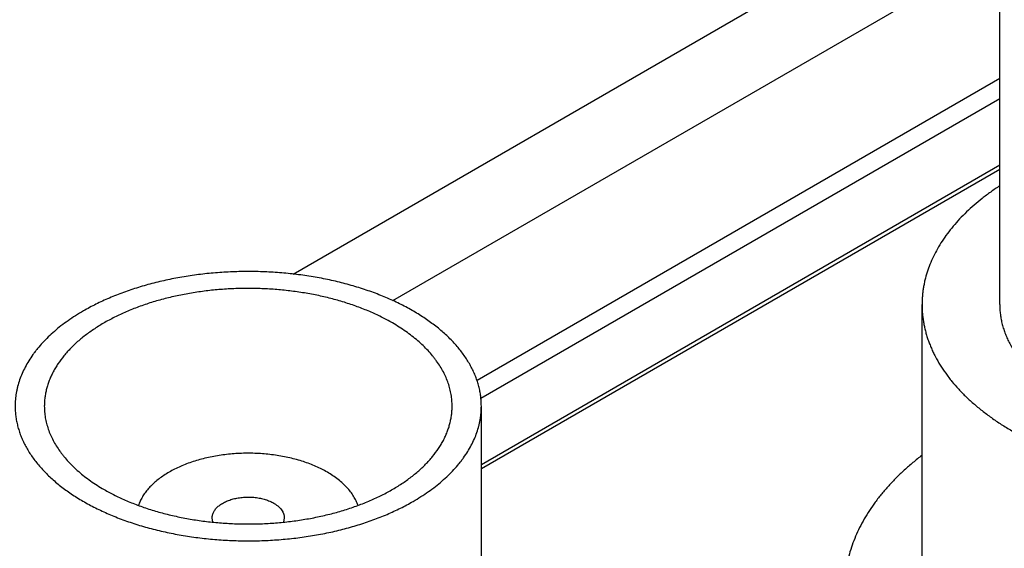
# Model space of a CAD drawing. Header units: inches. Extents: x 0 to 34, y 0 to 22.
# Tile 44 of 80: x 28.024 to 28.42, y 19.732 to 19.945. Entities that reach past the tile are written whole.
import ezdxf

# ---------------------------------------------------------------- set-up
doc = ezdxf.new("R2010")
doc.units = ezdxf.units.IN
doc.header["$LTSCALE"] = 1.87
doc.header["$MEASUREMENT"] = 0
doc.layers.get('0').update_dxf_attribs({"linetype": 'CONTINUOUS'})

msp = doc.modelspace()

# ---------------------------------------------------------------- linework, layer by layer
at = {"color": 7, "linetype": 'CONTINUOUS'}
for p, q in [((28.4183085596, 19.8300269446), (28.4183085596, 20.0178151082)), ((28.1341613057, 19.842292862), (28.4183085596, 20.0063559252)), ((28.1742636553, 19.8316225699), (28.4183085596, 19.9725310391)), ((28.4183085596, 19.9208424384), (28.2081145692, 19.7994790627)), ((28.4183085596, 19.9126773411), (28.2096772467, 19.7922162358)), ((28.2098287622, 19.7657684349), (28.4183085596, 19.8861420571)), ((28.2098287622, 19.7640775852), (28.4183085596, 19.8844512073)), ((28.3870585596, 19.7063316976), (28.3870585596, 19.8300269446)), ((28.2098287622, 19.6013931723), (28.2098287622, 19.789181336)), ((28.1018896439, 19.7425511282), (28.1015787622, 19.7442754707)), ((28.1305787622, 19.7442754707), (28.1302679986, 19.7425514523))]:
    msp.add_line(p, q, dxfattribs=at)
for points, knots in [([(28.4183059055, 19.8777634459), (28.4170761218, 19.8769582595), (28.4146789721, 19.8753172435), (28.4112375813, 19.8727331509), (28.4080013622, 19.8700617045), (28.4049769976, 19.8673083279), (28.4021706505, 19.864478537), (28.3995880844, 19.8615780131), (28.3972346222, 19.8586125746), (28.3951151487, 19.8555881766), (28.3932341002, 19.8525109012), (28.3915954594, 19.8493869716), (28.390202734, 19.8462226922), (28.3890589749, 19.8430246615), (28.3883130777, 19.840328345), (28.387844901, 19.8381643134), (28.3875581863, 19.8365418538), (28.3873350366, 19.8349160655), (28.3871755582, 19.8332877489), (28.387079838, 19.8316577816), (28.3870585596, 19.8305703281), (28.3870585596, 19.8300269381)], [0, 0, 0, 0, 0.0741501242, 0.1464914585, 0.2170224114, 0.285756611, 0.3527240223, 0.4179720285, 0.4815664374, 0.5435923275, 0.6041546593, 0.66337853, 0.721408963, 0.7784101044, 0.834563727, 0.8623888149, 0.8900770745, 0.9176550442, 0.9451498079, 0.9725888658, 1, 1, 1, 1]), ([(28.2098287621, 19.789181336), (28.2098287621, 19.7898457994), (28.2097862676, 19.79117691), (28.2095952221, 19.7931695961), (28.2092771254, 19.7951568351), (28.2088324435, 19.7971357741), (28.2082618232, 19.7991037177), (28.2075660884, 19.801057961), (28.2067462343, 19.8029958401), (28.2058034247, 19.8049147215), (28.2047389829, 19.8068120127), (28.2035544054, 19.808685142), (28.2022512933, 19.8105316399), (28.2003384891, 19.8129800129), (28.1982107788, 19.8153388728), (28.1958921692, 19.8176017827), (28.1940264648, 19.8192786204), (28.1920553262, 19.8209145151), (28.1899813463, 19.8225073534), (28.1878073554, 19.824054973), (28.1855362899, 19.8255553), (28.183171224, 19.8270063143), (28.1807153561, 19.8284060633), (28.1781720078, 19.829752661), (28.1755446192, 19.8310442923), (28.1728367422, 19.8322792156), (28.1700520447, 19.8334557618), (28.1671942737, 19.834572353), (28.1632665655, 19.8359882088), (28.15819756, 19.8375956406), (28.1519264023, 19.8392507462), (28.145461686, 19.8406354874), (28.1388383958, 19.8417423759), (28.1320922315, 19.8425654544), (28.1252596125, 19.8431002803), (28.1183774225, 19.8433439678), (28.1114828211, 19.8432952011), (28.1046130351, 19.8429542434), (28.0978051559, 19.8423229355), (28.0910959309, 19.8414046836), (28.0845215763, 19.8402044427), (28.078117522, 19.8387286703), (28.0719184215, 19.836985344), (28.0669176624, 19.8353061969), (28.0630501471, 19.8338347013), (28.0602406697, 19.8326779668), (28.0575067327, 19.8314623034), (28.0539976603, 19.8297796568), (28.0514438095, 19.8284134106), (28.0497875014, 19.8274570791)], [0, 0, 0, 0, 0.0106525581, 0.0213338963, 0.0320724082, 0.0428957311, 0.053830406, 0.0649015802, 0.0761327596, 0.0875456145, 0.0991598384, 0.1109930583, 0.1230607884, 0.1353764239, 0.160788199, 0.1739072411, 0.187307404, 0.2009922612, 0.2149636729, 0.2292218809, 0.2437656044, 0.2585921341, 0.2736974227, 0.2890761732, 0.3047219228, 0.3206271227, 0.3367832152, 0.3531807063, 0.3698092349, 0.4037113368, 0.4383945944, 0.4737512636, 0.5096654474, 0.5460147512, 0.5826718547, 0.6195060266, 0.6563845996, 0.693174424, 0.7297433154, 0.7659615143, 0.8017031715, 0.8368478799, 0.8712822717, 0.9049017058, 0.9213774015, 0.9376150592, 0.9536048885, 0.9693380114, 1, 1, 1, 1]), ([(28.1740615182, 19.8226598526), (28.1726128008, 19.8234963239), (28.1703790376, 19.8246913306), (28.1673097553, 19.8261630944), (28.1640972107, 19.8275915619), (28.1599181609, 19.8292432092), (28.1547044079, 19.8309938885), (28.1492821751, 19.8325187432), (28.1436807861, 19.8338095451), (28.1379304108, 19.8348593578), (28.1320620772, 19.8356625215), (28.1261074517, 19.8362147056), (28.1200986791, 19.83651293), (28.114068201, 19.8365555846), (28.108048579, 19.8363424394), (28.1020723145, 19.8358746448), (28.0961716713, 19.835154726), (28.0903784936, 19.8341865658), (28.0847240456, 19.8329753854), (28.0792387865, 19.8315276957), (28.0739523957, 19.8298513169), (28.0697057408, 19.8282597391), (28.0664344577, 19.8268776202), (28.0640659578, 19.8257974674), (28.0617678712, 19.8246677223), (28.0595432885, 19.8234898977), (28.0573952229, 19.8222655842), (28.0553265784, 19.8209964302), (28.0533401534, 19.8196841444), (28.0514386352, 19.8183304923), (28.0496245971, 19.8169372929), (28.047900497, 19.8155064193), (28.0462686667, 19.8140397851), (28.044731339, 19.8125393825), (28.0432905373, 19.811007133), (28.0415195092, 19.8089462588), (28.0399257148, 19.8068083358), (28.0385306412, 19.8046023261), (28.0375995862, 19.8029427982), (28.0367749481, 19.8012644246), (28.0360578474, 19.7995694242), (28.0354493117, 19.7978601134), (28.0349502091, 19.7961388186), (28.0345612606, 19.7944079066), (28.034283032, 19.7926697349), (28.0341159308, 19.7909267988), (28.0340787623, 19.7897625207), (28.0340787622, 19.7891813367)], [0, 0, 0, 0, 0.0306621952, 0.0463954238, 0.0623853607, 0.0950959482, 0.1287156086, 0.1631502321, 0.1982951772, 0.234037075, 0.2702555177, 0.3068246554, 0.3436147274, 0.3804935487, 0.4173279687, 0.4539853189, 0.4903348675, 0.5262492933, 0.5616062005, 0.5962896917, 0.630192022, 0.6632153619, 0.6793715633, 0.6952768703, 0.7109227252, 0.7263015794, 0.7414069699, 0.7562335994, 0.7707774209, 0.7850357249, 0.7990072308, 0.8126921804, 0.8260924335, 0.839211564, 0.8520549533, 0.8646298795, 0.8890061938, 0.9008394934, 0.9124537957, 0.9238667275, 0.9350979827, 0.9461692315, 0.95710398, 0.9679273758, 0.97866596, 0.9893473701, 1, 1, 1, 1]), ([(28.0497875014, 19.8274570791), (28.048716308, 19.8268385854), (28.0466263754, 19.8255727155), (28.0436189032, 19.823562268), (28.0407855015, 19.8214688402), (28.0381330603, 19.8192974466), (28.0356679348, 19.8170531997), (28.0333961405, 19.8147414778), (28.0316565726, 19.8127494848), (28.0303693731, 19.8111275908), (28.029167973, 19.809510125), (28.0277932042, 19.8074562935), (28.0263451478, 19.8049305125), (28.0251133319, 19.8023658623), (28.0241009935, 19.7997686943), (28.0234400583, 19.7975743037), (28.0230252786, 19.7958119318), (28.0227713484, 19.7944906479), (28.0225736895, 19.7931661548), (28.0224324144, 19.7918392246), (28.0223476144, 19.7905107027), (28.0223287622, 19.7896242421), (28.0223287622, 19.789181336)], [0, 0, 0, 0, 0.0752301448, 0.1485533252, 0.2199472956, 0.2894073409, 0.3569477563, 0.4226033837, 0.4864310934, 0.517687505, 0.5485190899, 0.608956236, 0.6678804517, 0.7254470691, 0.7818361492, 0.8372508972, 0.8646678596, 0.8919266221, 0.9190576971, 0.946092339, 0.9730623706, 1, 1, 1, 1]), ([(28.3870585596, 19.8300269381), (28.3870585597, 19.8294363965), (28.3870836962, 19.8282544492), (28.3871967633, 19.8264830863), (28.3873851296, 19.8247138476), (28.3876486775, 19.8229478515), (28.3879872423, 19.8211861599), (28.388400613, 19.8194298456), (28.3888885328, 19.8176799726), (28.3894506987, 19.8159376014), (28.3900867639, 19.8142037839), (28.3907963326, 19.8124795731), (28.3915789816, 19.8107659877), (28.3927259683, 19.8084834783), (28.3943445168, 19.8056602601), (28.3961775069, 19.8029218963), (28.3977793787, 19.8007652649), (28.3994956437, 19.7986027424), (28.4018150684, 19.7959467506), (28.4048441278, 19.7928644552), (28.4081309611, 19.7898721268), (28.4116675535, 19.7869769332), (28.4154454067, 19.7841857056), (28.4194554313, 19.7815050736), (28.4236879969, 19.7789414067), (28.4281329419, 19.7765008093), (28.4327795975, 19.7741891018), (28.4376168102, 19.7720118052), (28.4426329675, 19.7699741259), (28.4478160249, 19.768080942), (28.4531535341, 19.7663367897), (28.4586326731, 19.7647458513), (28.4642402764, 19.7633119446), (28.4699628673, 19.7620385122), (28.4757866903, 19.7609286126), (28.481697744, 19.759984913), (28.4876818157, 19.7592096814), (28.4937245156, 19.7586047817), (28.4998113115, 19.7581716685), (28.5059275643, 19.7579113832), (28.5120585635, 19.7578245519), (28.5181895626, 19.7579113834), (28.5243058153, 19.7581716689), (28.5303926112, 19.7586047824), (28.536435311, 19.7592096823), (28.5424193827, 19.7599849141), (28.5483304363, 19.7609286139), (28.5541542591, 19.7620385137), (28.5598768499, 19.7633119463), (28.5654844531, 19.7647458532), (28.5709635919, 19.7663367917), (28.576301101, 19.7680809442), (28.5814841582, 19.7699741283), (28.5865003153, 19.7720118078), (28.5913375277, 19.7741891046), (28.5959841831, 19.7765008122), (28.6004291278, 19.7789414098), (28.6046616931, 19.7815050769), (28.6086717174, 19.784185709), (28.6124495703, 19.7869769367), (28.6159861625, 19.7898721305), (28.6192729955, 19.792864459), (28.6223020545, 19.7959467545), (28.6246214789, 19.7986027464), (28.6263377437, 19.8007652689), (28.6279396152, 19.8029219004), (28.6297726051, 19.8056602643), (28.6313911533, 19.8084834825), (28.6325381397, 19.810765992), (28.6333207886, 19.8124795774), (28.634030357, 19.8142037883), (28.6346664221, 19.8159376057), (28.6352285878, 19.817679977), (28.6357165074, 19.81942985), (28.6361298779, 19.8211861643), (28.6364684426, 19.8229478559), (28.6367319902, 19.8247138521), (28.6369203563, 19.8264830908), (28.6370334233, 19.8282544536), (28.6370585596, 19.8294364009), (28.6370585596, 19.8300269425)], [0, 0, 0, 0, 0.005619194, 0.0112451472, 0.016884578, 0.0225441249, 0.0282303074, 0.0339494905, 0.0397078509, 0.0455113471, 0.0513656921, 0.0572763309, 0.0632484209, 0.0692868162, 0.081578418, 0.0941856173, 0.1006170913, 0.1071371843, 0.1204516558, 0.1341474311, 0.1482363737, 0.1627257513, 0.177618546, 0.1929137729, 0.2086067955, 0.2246896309, 0.2411512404, 0.2579778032, 0.2751529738, 0.292658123, 0.3104725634, 0.3285737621, 0.3469375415, 0.3655382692, 0.3843490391, 0.403341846, 0.4224877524, 0.4417570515, 0.4611194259, 0.4805441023, 0.5000000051, 0.5194559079, 0.5388805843, 0.5582429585, 0.5775122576, 0.5966581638, 0.6156509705, 0.6344617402, 0.6530624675, 0.6714262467, 0.689527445, 0.707341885, 0.7248470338, 0.742022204, 0.7588487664, 0.7753103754, 0.7913932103, 0.8070862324, 0.8223814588, 0.837274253, 0.8517636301, 0.8658525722, 0.879548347, 0.8928628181, 0.8993829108, 0.9058143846, 0.9184215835, 0.9307131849, 0.9367515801, 0.9427236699, 0.9486343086, 0.9544886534, 0.9602921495, 0.9660505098, 0.9717696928, 0.9774558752, 0.983115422, 0.9887548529, 0.994380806, 1, 1, 1, 1]), ([(28.4183085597, 19.830026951), (28.4183085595, 19.8293624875), (28.4183510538, 19.8280313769), (28.4185420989, 19.8260386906), (28.4188601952, 19.8240514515), (28.4193048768, 19.8220725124), (28.4198754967, 19.8201045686), (28.4205712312, 19.8181503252), (28.421391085, 19.816212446), (28.4223338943, 19.8142935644), (28.4233983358, 19.812396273), (28.4245829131, 19.8105231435), (28.4258860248, 19.8086766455), (28.4277988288, 19.8062282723), (28.4299265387, 19.8038694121), (28.4322451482, 19.801606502), (28.4341108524, 19.7999296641), (28.4360819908, 19.7982937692), (28.4381559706, 19.7967009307), (28.4403299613, 19.795153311), (28.4426010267, 19.7936529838), (28.4449660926, 19.7922019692), (28.4474219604, 19.7908022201), (28.4499653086, 19.7894556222), (28.4525926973, 19.7881639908), (28.4553005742, 19.7869290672), (28.4580852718, 19.7857525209), (28.4609430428, 19.7846359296), (28.464870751, 19.7832200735), (28.4699397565, 19.7816126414), (28.4762109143, 19.7799575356), (28.4826756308, 19.7785727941), (28.4892989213, 19.7774659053), (28.4960450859, 19.7766428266), (28.5028777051, 19.7761080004), (28.5097598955, 19.7758643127), (28.5166544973, 19.7759130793), (28.5235242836, 19.7762540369), (28.5303321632, 19.7768853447), (28.5370413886, 19.7778035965), (28.5436157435, 19.7790038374), (28.5500197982, 19.7804796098), (28.5562188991, 19.7822229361), (28.5612196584, 19.7839020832), (28.565087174, 19.7853735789), (28.5678966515, 19.7865303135), (28.5706305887, 19.787745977), (28.5741396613, 19.7894286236), (28.5766935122, 19.7907948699), (28.5783498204, 19.7917512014)], [0, 0, 0, 0, 0.0106525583, 0.0213338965, 0.0320724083, 0.0428957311, 0.0538304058, 0.0649015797, 0.0761327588, 0.0875456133, 0.0991598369, 0.1109930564, 0.123060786, 0.135376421, 0.1607881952, 0.1739072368, 0.1873073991, 0.2009922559, 0.2149636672, 0.2292218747, 0.2437655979, 0.2585921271, 0.2736974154, 0.2890761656, 0.3047219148, 0.3206271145, 0.3367832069, 0.3531806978, 0.3698092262, 0.4037113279, 0.4383945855, 0.4737512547, 0.5096654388, 0.5460147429, 0.5826718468, 0.6195060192, 0.6563845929, 0.6931744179, 0.72974331, 0.7659615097, 0.8017031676, 0.8368478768, 0.8712822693, 0.9049017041, 0.9213774, 0.9376150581, 0.9536048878, 0.9693380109, 1, 1, 1, 1]), ([(28.1980787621, 19.7891813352), (28.1980787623, 19.7899564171), (28.1980125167, 19.7915110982), (28.1977149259, 19.7938347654), (28.1972198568, 19.796146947), (28.1965286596, 19.7984416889), (28.1956431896, 19.8007134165), (28.1945657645, 19.802956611), (28.1932991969, 19.805165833), (28.1920967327, 19.8069622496), (28.1910459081, 19.8083769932), (28.1899200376, 19.8097956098), (28.1883984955, 19.8115379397), (28.1864114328, 19.8135599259), (28.1842552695, 19.8155228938), (28.1819352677, 19.8174221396), (28.1794569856, 19.8192531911), (28.1768264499, 19.8210116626), (28.1749984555, 19.8221188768), (28.1740615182, 19.8226598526)], [0, 0, 0, 0, 0.0538974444, 0.1080531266, 0.1627191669, 0.2181358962, 0.2745269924, 0.3320956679, 0.3910219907, 0.4514612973, 0.4822939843, 0.5135515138, 0.5773815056, 0.6430394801, 0.7105823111, 0.7800448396, 0.8514413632, 0.924767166, 1, 1, 1, 1]), ([(28.0223287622, 19.789181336), (28.0223287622, 19.7885168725), (28.0223712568, 19.7871857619), (28.0225623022, 19.7851930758), (28.0228803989, 19.7832058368), (28.0233250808, 19.7812268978), (28.0238957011, 19.7792589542), (28.024591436, 19.7773047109), (28.02541129, 19.7753668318), (28.0263540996, 19.7734479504), (28.0274185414, 19.7715506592), (28.028603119, 19.7696775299), (28.029906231, 19.767831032), (28.0318190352, 19.7653826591), (28.0339467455, 19.7630237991), (28.0362653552, 19.7607608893), (28.0381310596, 19.7590840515), (28.0401021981, 19.7574481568), (28.042176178, 19.7558553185), (28.0443501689, 19.7543076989), (28.0466212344, 19.7528073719), (28.0489863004, 19.7513563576), (28.0514421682, 19.7499566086), (28.0539855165, 19.7486100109), (28.0566129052, 19.7473183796), (28.0593207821, 19.7460834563), (28.0621054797, 19.7449069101), (28.0649632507, 19.743790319), (28.0688909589, 19.7423744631), (28.0739599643, 19.7407670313), (28.080231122, 19.7391119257), (28.0866958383, 19.7377271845), (28.0933191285, 19.736620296), (28.1000652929, 19.7357972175), (28.1068979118, 19.7352623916), (28.1137801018, 19.7350187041), (28.1206747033, 19.7350674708), (28.1275444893, 19.7354084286), (28.1343523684, 19.7360397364), (28.1410615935, 19.7369579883), (28.147635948, 19.7381582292), (28.1540400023, 19.7396340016), (28.1602391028, 19.7413773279), (28.1652398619, 19.743056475), (28.1691073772, 19.7445279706), (28.1719168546, 19.7456847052), (28.1746507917, 19.7469003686), (28.178159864, 19.7485830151), (28.1807137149, 19.7499492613), (28.1823700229, 19.7509055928)], [0, 0, 0, 0, 0.0106525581, 0.0213338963, 0.0320724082, 0.0428957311, 0.053830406, 0.0649015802, 0.0761327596, 0.0875456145, 0.0991598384, 0.1109930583, 0.1230607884, 0.1353764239, 0.160788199, 0.1739072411, 0.187307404, 0.2009922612, 0.2149636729, 0.2292218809, 0.2437656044, 0.2585921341, 0.2736974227, 0.2890761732, 0.3047219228, 0.3206271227, 0.3367832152, 0.3531807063, 0.3698092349, 0.4037113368, 0.4383945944, 0.4737512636, 0.5096654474, 0.5460147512, 0.5826718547, 0.6195060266, 0.6563845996, 0.693174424, 0.7297433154, 0.7659615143, 0.8017031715, 0.8368478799, 0.8712822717, 0.9049017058, 0.9213774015, 0.9376150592, 0.9536048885, 0.9693380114, 1, 1, 1, 1]), ([(28.0340787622, 19.7891813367), (28.0340787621, 19.7884062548), (28.0341450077, 19.7868515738), (28.0344425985, 19.7845279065), (28.0349376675, 19.7822157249), (28.0356288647, 19.779920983), (28.0365143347, 19.7776492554), (28.0375917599, 19.7754060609), (28.0388583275, 19.773196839), (28.0400607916, 19.7714004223), (28.0411116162, 19.7699856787), (28.0422374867, 19.7685670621), (28.0437590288, 19.7668247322), (28.0457460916, 19.764802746), (28.0479022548, 19.7628397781), (28.0502222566, 19.7609405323), (28.0527005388, 19.7591094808), (28.0553310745, 19.7573510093), (28.0571590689, 19.7562437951), (28.0580960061, 19.7557028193)], [0, 0, 0, 0, 0.0538974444, 0.1080531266, 0.1627191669, 0.2181358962, 0.2745269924, 0.3320956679, 0.3910219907, 0.4514612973, 0.4822939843, 0.5135515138, 0.5773815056, 0.6430394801, 0.7105823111, 0.7800448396, 0.8514413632, 0.924767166, 1, 1, 1, 1]), ([(28.0580960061, 19.7557028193), (28.0595447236, 19.754866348), (28.0617784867, 19.7536713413), (28.064847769, 19.7521995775), (28.0680603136, 19.75077111), (28.0722393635, 19.7491194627), (28.0774531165, 19.7473687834), (28.0828753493, 19.7458439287), (28.0884767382, 19.7445531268), (28.0942271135, 19.7435033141), (28.1000954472, 19.7427001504), (28.1060500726, 19.7421479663), (28.1120588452, 19.7418497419), (28.1180893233, 19.7418070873), (28.1241089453, 19.7420202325), (28.1300852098, 19.7424880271), (28.1359858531, 19.7432079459), (28.1417790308, 19.7441761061), (28.1474334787, 19.7453872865), (28.1529187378, 19.7468349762), (28.1582051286, 19.748511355), (28.1624517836, 19.7501029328), (28.1657230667, 19.7514850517), (28.1680915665, 19.7525652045), (28.1703896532, 19.7536949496), (28.1726142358, 19.7548727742), (28.1747623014, 19.7560970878), (28.1768309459, 19.7573662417), (28.1788173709, 19.7586785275), (28.1807188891, 19.7600321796), (28.1825329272, 19.761425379), (28.1842570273, 19.7628562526), (28.1858888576, 19.7643228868), (28.1874261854, 19.7658232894), (28.188866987, 19.7673555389), (28.1906380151, 19.7694164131), (28.1922318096, 19.7715543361), (28.1936268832, 19.7737603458), (28.1945579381, 19.7754198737), (28.1953825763, 19.7770982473), (28.1960996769, 19.7787932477), (28.1967082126, 19.7805025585), (28.1972073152, 19.7822238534), (28.1975962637, 19.7839547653), (28.1978744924, 19.785692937), (28.1980415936, 19.7874358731), (28.1980787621, 19.7886001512), (28.1980787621, 19.7891813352)], [0, 0, 0, 0, 0.0306621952, 0.0463954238, 0.0623853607, 0.0950959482, 0.1287156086, 0.1631502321, 0.1982951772, 0.234037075, 0.2702555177, 0.3068246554, 0.3436147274, 0.3804935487, 0.4173279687, 0.4539853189, 0.4903348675, 0.5262492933, 0.5616062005, 0.5962896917, 0.630192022, 0.6632153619, 0.6793715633, 0.6952768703, 0.7109227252, 0.7263015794, 0.7414069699, 0.7562335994, 0.7707774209, 0.7850357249, 0.7990072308, 0.8126921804, 0.8260924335, 0.839211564, 0.8520549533, 0.8646298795, 0.8890061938, 0.9008394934, 0.9124537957, 0.9238667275, 0.9350979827, 0.9461692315, 0.95710398, 0.9679273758, 0.97866596, 0.9893473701, 1, 1, 1, 1]), ([(28.1823700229, 19.7509055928), (28.1834412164, 19.7515240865), (28.185531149, 19.7527899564), (28.1885386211, 19.7548004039), (28.1913720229, 19.7568938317), (28.194024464, 19.7590652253), (28.1964895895, 19.7613094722), (28.1987613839, 19.7636211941), (28.2005009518, 19.7656131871), (28.2017881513, 19.7672350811), (28.2029895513, 19.7688525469), (28.2043643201, 19.7709063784), (28.2058123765, 19.7734321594), (28.2070441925, 19.7759968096), (28.2080565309, 19.7785939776), (28.208717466, 19.7807883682), (28.2091322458, 19.7825507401), (28.209386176, 19.783872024), (28.2095838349, 19.7851965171), (28.20972511, 19.7865234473), (28.2098099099, 19.7878519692), (28.2098287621, 19.7887384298), (28.2098287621, 19.789181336)], [0, 0, 0, 0, 0.0752301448, 0.1485533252, 0.2199472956, 0.2894073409, 0.3569477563, 0.4226033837, 0.4864310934, 0.517687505, 0.5485190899, 0.608956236, 0.6678804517, 0.7254470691, 0.7818361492, 0.8372508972, 0.8646678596, 0.8919266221, 0.9190576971, 0.946092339, 0.9730623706, 1, 1, 1, 1]), ([(28.1478985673, 19.7626478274), (28.1471700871, 19.7630684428), (28.145664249, 19.7638792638), (28.1433077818, 19.7649863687), (28.1408275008, 19.765999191), (28.1382347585, 19.7669131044), (28.1355412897, 19.7677239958), (28.1327593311, 19.7684281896), (28.1299015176, 19.7690224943), (28.1269808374, 19.769504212), (28.1240105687, 19.7698711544), (28.121004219, 19.7701216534), (28.1179754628, 19.77025457), (28.114938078, 19.7702692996), (28.1119058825, 19.770165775), (28.1088926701, 19.7699444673), (28.105912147, 19.7696063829), (28.1029778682, 19.7691530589), (28.1001031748, 19.7685865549), (28.0973011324, 19.767909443), (28.0945844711, 19.7671247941), (28.0919655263, 19.7662361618), (28.089456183, 19.7652475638), (28.0870678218, 19.7641634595), (28.0848112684, 19.7629887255), (28.0826967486, 19.7617286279), (28.0807338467, 19.7603887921), (28.0789314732, 19.7589751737), (28.0772978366, 19.7574940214), (28.0758404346, 19.7559518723), (28.0745660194, 19.7543554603), (28.0734806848, 19.7527119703), (28.0727324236, 19.7512981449), (28.0722365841, 19.7501533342), (28.0720225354, 19.7495770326), (28.0719241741, 19.7492881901)], [0, 0, 0, 0, 0.0297897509, 0.0605281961, 0.0921620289, 0.1246266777, 0.1578478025, 0.1917426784, 0.2262214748, 0.2611884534, 0.2965431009, 0.332181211, 0.3679959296, 0.4038787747, 0.4397206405, 0.4754127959, 0.510847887, 0.5459209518, 0.5805304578, 0.6145793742, 0.6479762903, 0.6806365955, 0.7124837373, 0.7434505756, 0.7734808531, 0.8025308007, 0.8305708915, 0.8575877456, 0.8835861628, 0.9085912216, 0.9326503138, 0.9558348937, 0.9782416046, 0.989194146, 1, 1, 1, 1]), ([(28.3870563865, 19.7694412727), (28.3858138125, 19.7684846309), (28.3833942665, 19.7665435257), (28.3799313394, 19.7635156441), (28.3766816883, 19.7604094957), (28.3736507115, 19.7572301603), (28.3712977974, 19.7545084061), (28.3695318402, 19.7522994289), (28.3678620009, 19.7500952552), (28.3659169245, 19.7473037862), (28.3638062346, 19.7438832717), (28.3619352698, 19.7404158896), (28.3603072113, 19.7369072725), (28.3589248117, 19.733363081), (28.3577904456, 19.7297890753), (28.356906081, 19.7261911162), (28.3562732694, 19.7225750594), (28.3558931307, 19.7189471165), (28.3558085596, 19.7165227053), (28.3558085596, 19.7153128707)], [0, 0, 0, 0, 0.0726453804, 0.1436494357, 0.213030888, 0.2808206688, 0.3470625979, 0.3796231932, 0.4118194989, 0.4751517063, 0.5371504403, 0.5979159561, 0.6575629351, 0.716220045, 0.7740291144, 0.8311438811, 0.8877283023, 0.9439544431, 1, 1, 1, 1]), ([(28.1602340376, 19.7492861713), (28.1601264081, 19.7496023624), (28.1598903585, 19.7502331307), (28.1594788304, 19.7511644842), (28.159007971, 19.752086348), (28.1582952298, 19.7533127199), (28.1572539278, 19.7548166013), (28.1557922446, 19.7565445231), (28.1541145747, 19.7582043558), (28.1522302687, 19.7597872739), (28.1501497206, 19.7612849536), (28.1486677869, 19.7622036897), (28.1478985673, 19.7626478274)], [0, 0, 0, 0, 0.0539577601, 0.1087254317, 0.1644064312, 0.2210943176, 0.3377767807, 0.4593559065, 0.5862105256, 0.7185662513, 0.856509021, 1, 1, 1, 1]), ([(28.1015787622, 19.7442754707), (28.1015787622, 19.7444811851), (28.1016053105, 19.7448952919), (28.101724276, 19.7455112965), (28.1019216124, 19.7461201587), (28.1021959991, 19.7467183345), (28.102545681, 19.7473025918), (28.1028944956, 19.7477704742), (28.103207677, 19.7481349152), (28.1035509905, 19.7485000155), (28.1040240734, 19.7489417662), (28.1046507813, 19.749440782), (28.1053390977, 19.7499117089), (28.1060852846, 19.7503520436), (28.1068853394, 19.7507594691), (28.1077349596, 19.7511318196), (28.1086295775, 19.7514671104), (28.1095643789, 19.7517635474), (28.1105343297, 19.7520195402), (28.1115342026, 19.7522337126), (28.1125586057, 19.7524049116), (28.1136020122, 19.7525322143), (28.1146587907, 19.7526149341), (28.115723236, 19.7526526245), (28.1167896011, 19.7526450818), (28.1178521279, 19.7525923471), (28.11890508, 19.7524947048), (28.1199427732, 19.7523526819), (28.1209596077, 19.7521670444), (28.1219500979, 19.7519387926), (28.1229089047, 19.7516691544), (28.1238308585, 19.7513595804), (28.1247110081, 19.7510117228), (28.1255445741, 19.7506274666), (28.1260756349, 19.7503433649), (28.1263318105, 19.7501954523)], [0, 0, 0, 0, 0.021324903, 0.0428781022, 0.0648759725, 0.0875128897, 0.1109541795, 0.1353323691, 0.1479082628, 0.1607526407, 0.1872684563, 0.2149220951, 0.2437220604, 0.2736524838, 0.3046760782, 0.3367368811, 0.3697627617, 0.4036677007, 0.4383538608, 0.4737134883, 0.5096306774, 0.5459830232, 0.5826431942, 0.6194804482, 0.6563621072, 0.6931550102, 0.7297269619, 0.7659481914, 0.8016928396, 0.8368404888, 0.8712777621, 0.9049000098, 0.9376131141, 0.9693354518, 1, 1, 1, 1]), ([(28.1263318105, 19.7501954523), (28.1266588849, 19.7500066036), (28.127281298, 19.7496121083), (28.1281321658, 19.7489534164), (28.128868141, 19.7482489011), (28.1294818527, 19.7475050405), (28.1298910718, 19.7468498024), (28.1301480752, 19.7463146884), (28.1303046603, 19.7459129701), (28.1304268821, 19.7455071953), (28.1305144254, 19.7450983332), (28.1305670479, 19.7446874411), (28.1305787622, 19.7444125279), (28.1305787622, 19.7442754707)], [0, 0, 0, 0, 0.1485620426, 0.2894159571, 0.4226015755, 0.5484871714, 0.667813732, 0.7253981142, 0.781804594, 0.8372364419, 0.8919173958, 0.9460878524, 1, 1, 1, 1])]:
    msp.add_open_spline(points, degree=3, knots=knots, dxfattribs=at)

doc.saveas('drawing.dxf')
